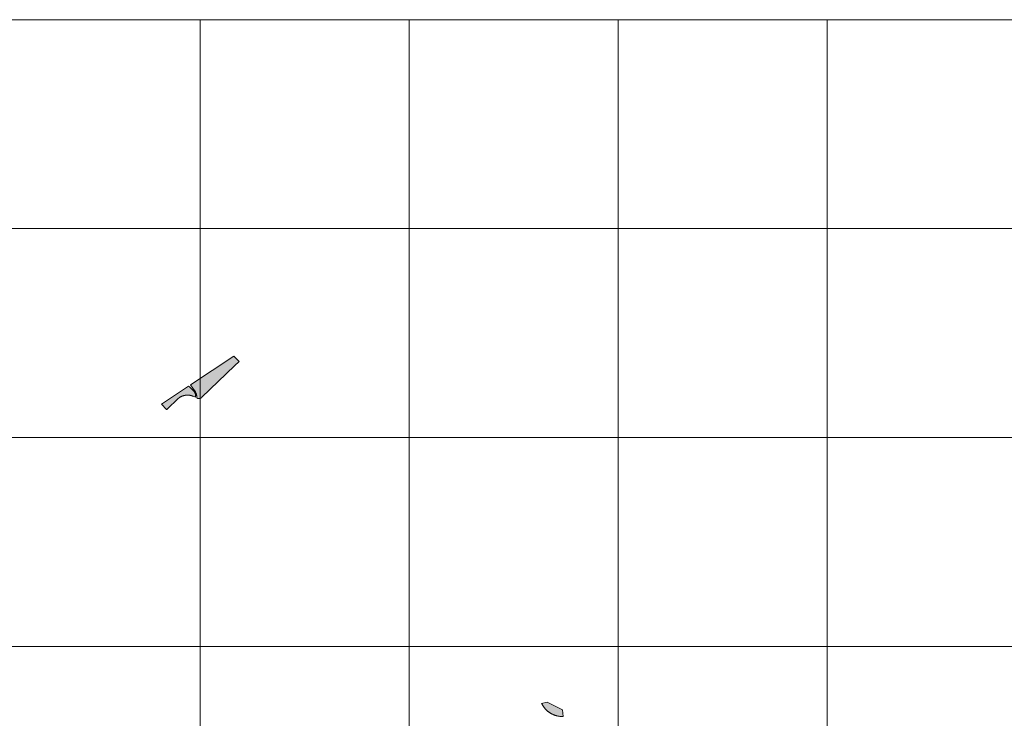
# Model space of a CAD drawing. Header units: metres. Extents: x 191568 to 204791, y 316774 to 325272.
# Tile 36 of 93: x 199559 to 200030, y 320191 to 320526. Entities that reach past the tile are written whole.
import ezdxf

# ---------------------------------------------------------------- set-up
doc = ezdxf.new("R2010")
doc.units = ezdxf.units.M
doc.layers.add('0-MEETLOCATIES-100x100m', color=1, linetype='Continuous', lineweight=13)
doc.layers.add('Gekoppeld_blokhaag', color=7, linetype='Continuous', lineweight=0)

# ---------------------------------------------------------------- blocks, each defined once
blk = doc.blocks.new('*U13')
at = {"layer": '0-MEETLOCATIES-100x100m'}
blk.add_lwpolyline([(-50, 50), (50, 50), (50, -50), (-50, -50)], close=True, dxfattribs=at)
blk = doc.blocks.new('*U14')
at = {"layer": '0-MEETLOCATIES-100x100m', "color": 0, "linetype": 'ByBlock', "lineweight": -2, "transparency": 16777216}
for p in [(1400, 2800), (1500, 2800), (1600, 2800), (1700, 2800), (1800, 2800), (1400, 2700), (1500, 2700), (1600, 2700), (1700, 2700), (1800, 2700), (1400, 2600), (1500, 2600), (1600, 2600), (1700, 2600), (1800, 2600), (1400, 2500), (1500, 2500), (1600, 2500), (1700, 2500), (1800, 2500)]:
    blk.add_blockref('*U13', p, dxfattribs=at)

msp = doc.modelspace()

# ---------------------------------------------------------------- hatches: boundary and pattern name
at = {"layer": 'Gekoppeld_blokhaag'}
for points in [[(199642.73, 320347.47), (199642.77, 320347.4), (199642.81, 320347.34), (199642.84, 320347.27), (199642.88, 320347.2), (199642.91, 320347.13), (199642.95, 320347.07), (199642.98, 320347), (199643.01, 320346.93), (199643.04, 320346.86), (199643.07, 320346.79), (199643.09, 320346.72), (199643.12, 320346.65), (199643.14, 320346.57), (199643.17, 320346.5), (199643.19, 320346.43), (199643.21, 320346.36), (199643.23, 320346.28), (199643.25, 320346.21), (199643.27, 320346.14), (199643.28, 320346.06), (199643.3, 320345.99), (199643.31, 320345.91), (199643.32, 320345.84), (199643.33, 320345.76), (199643.34, 320345.69), (199643.35, 320345.61), (199643.36, 320345.54), (199643.36, 320345.46), (199643.36, 320345.39), (199643.37, 320345.31), (199643.37, 320345.23), (199643.37, 320345.16), (199643.37, 320345.08), (199643.36, 320345.01), (199643.36, 320344.93), (199643.36, 320344.86), (199643.35, 320344.78), (199643.34, 320344.7), (199643.33, 320344.63), (199643.7, 320344.46), (199643.73, 320344.44), (199643.76, 320344.43), (199643.8, 320344.42), (199643.83, 320344.41), (199643.86, 320344.4), (199643.9, 320344.39), (199643.93, 320344.38), (199643.96, 320344.37), (199643.99, 320344.36), (199644.03, 320344.35), (199644.06, 320344.35), (199644.1, 320344.34), (199644.13, 320344.33), (199644.16, 320344.33), (199644.2, 320344.32), (199644.23, 320344.32), (199644.27, 320344.31), (199644.3, 320344.31), (199644.33, 320344.31), (199644.37, 320344.31), (199644.4, 320344.3), (199644.44, 320344.3), (199644.47, 320344.3), (199644.51, 320344.3), (199644.54, 320344.31), (199644.58, 320344.31), (199644.61, 320344.31), (199644.64, 320344.31), (199644.68, 320344.32), (199644.71, 320344.32), (199644.75, 320344.32), (199644.78, 320344.33), (199644.81, 320344.34), (199644.85, 320344.34), (199644.88, 320344.35), (199644.92, 320344.36), (199644.95, 320344.36), (199644.98, 320344.37), (199645.02, 320344.38), (199645.05, 320344.39), (199645.08, 320344.4), (199645.11, 320344.41), (199645.15, 320344.43), (199645.18, 320344.44), (199645.21, 320344.45), (199645.24, 320344.46), (199645.27, 320344.48), (199645.31, 320344.49), (199645.34, 320344.51), (199645.37, 320344.52), (199645.4, 320344.54), (199645.43, 320344.55), (199645.46, 320344.57), (199645.49, 320344.59), (199645.52, 320344.61), (199645.55, 320344.63), (199645.57, 320344.65), (199645.6, 320344.66), (199645.63, 320344.68), (199645.66, 320344.71), (199645.69, 320344.73), (199645.71, 320344.75), (199645.74, 320344.77), (199645.76, 320344.79), (199645.79, 320344.82), (199645.82, 320344.84), (199645.84, 320344.86), (199645.86, 320344.89), (199645.89, 320344.91), (199661.4, 320359.96), (199663.62, 320362.11), (199661.09, 320364.66), (199640.42, 320350.86), (199641.46, 320349.31)], [(199626.53, 320341.59), (199628.95, 320339.01), (199629.07, 320339.11), (199629.16, 320339.18), (199634.49, 320344.34), (199634.59, 320344.42), (199634.68, 320344.49), (199634.78, 320344.57), (199634.88, 320344.64), (199634.98, 320344.71), (199635.08, 320344.78), (199635.18, 320344.84), (199635.28, 320344.91), (199635.39, 320344.97), (199635.49, 320345.03), (199635.6, 320345.09), (199635.71, 320345.15), (199635.82, 320345.2), (199635.93, 320345.26), (199636.04, 320345.31), (199636.15, 320345.36), (199636.26, 320345.41), (199636.37, 320345.45), (199636.49, 320345.5), (199636.6, 320345.54), (199636.72, 320345.58), (199636.83, 320345.62), (199636.95, 320345.65), (199637.06, 320345.69), (199637.18, 320345.72), (199637.3, 320345.75), (199637.42, 320345.78), (199637.54, 320345.8), (199637.66, 320345.83), (199637.78, 320345.85), (199637.9, 320345.87), (199638.02, 320345.89), (199638.14, 320345.9), (199638.26, 320345.91), (199638.38, 320345.93), (199638.5, 320345.93), (199638.63, 320345.94), (199638.75, 320345.95), (199638.87, 320345.95), (199638.99, 320345.95), (199639.11, 320345.95), (199639.23, 320345.95), (199639.36, 320345.94), (199639.48, 320345.93), (199639.6, 320345.92), (199639.72, 320345.91), (199639.84, 320345.9), (199639.96, 320345.88), (199640.08, 320345.86), (199640.2, 320345.84), (199640.32, 320345.82), (199640.44, 320345.79), (199640.56, 320345.77), (199640.68, 320345.74), (199640.8, 320345.71), (199640.92, 320345.67), (199641.03, 320345.64), (199641.15, 320345.6), (199641.26, 320345.56), (199641.38, 320345.52), (199641.49, 320345.48), (199641.61, 320345.44), (199642.72, 320344.91), (199642.74, 320344.96), (199642.75, 320345.02), (199642.76, 320345.07), (199642.77, 320345.12), (199642.78, 320345.17), (199642.79, 320345.22), (199642.8, 320345.27), (199642.81, 320345.32), (199642.81, 320345.37), (199642.82, 320345.43), (199642.82, 320345.48), (199642.83, 320345.53), (199642.83, 320345.58), (199642.83, 320345.64), (199642.83, 320345.69), (199642.83, 320345.74), (199642.83, 320345.79), (199642.83, 320345.84), (199642.83, 320345.9), (199642.82, 320345.95), (199642.82, 320346), (199642.81, 320346.05), (199642.81, 320346.1), (199642.8, 320346.16), (199642.79, 320346.21), (199642.78, 320346.26), (199642.77, 320346.31), (199642.76, 320346.36), (199642.75, 320346.41), (199642.74, 320346.46), (199642.72, 320346.51), (199642.71, 320346.56), (199642.69, 320346.61), (199642.68, 320346.66), (199642.66, 320346.71), (199642.64, 320346.76), (199642.62, 320346.81), (199642.6, 320346.86), (199642.58, 320346.91), (199642.56, 320346.95), (199642.54, 320347), (199642.52, 320347.05), (199642.49, 320347.1), (199642.47, 320347.14), (199642.44, 320347.19), (199642.42, 320347.23), (199642.39, 320347.28), (199642.36, 320347.32), (199642.33, 320347.37), (199642.31, 320347.41), (199642.28, 320347.45), (199642.24, 320347.49), (199642.21, 320347.54), (199642.18, 320347.58), (199642.15, 320347.62), (199642.11, 320347.66), (199642.08, 320347.7), (199639.98, 320349.86), (199639.5, 320350.25)], [(199818.8, 320192.15), (199818.35, 320195.36), (199811.07, 320199.06), (199808.42, 320198.37), (199808.51, 320198.2), (199808.6, 320198.03), (199808.69, 320197.86), (199808.78, 320197.69), (199808.88, 320197.52), (199808.99, 320197.36), (199809.09, 320197.19), (199809.2, 320197.03), (199809.31, 320196.87), (199809.42, 320196.72), (199809.54, 320196.56), (199809.65, 320196.41), (199809.78, 320196.25), (199809.9, 320196.11), (199810.03, 320195.96), (199810.15, 320195.81), (199810.29, 320195.67), (199810.42, 320195.53), (199810.55, 320195.39), (199810.69, 320195.26), (199810.83, 320195.12), (199810.98, 320194.99), (199811.12, 320194.86), (199811.27, 320194.74), (199811.42, 320194.62), (199811.57, 320194.49), (199811.73, 320194.38), (199811.88, 320194.26), (199812.04, 320194.15), (199812.2, 320194.04), (199812.36, 320193.93), (199812.53, 320193.83), (199812.69, 320193.73), (199812.86, 320193.63), (199813.03, 320193.53), (199813.2, 320193.44), (199813.37, 320193.35), (199813.54, 320193.27), (199813.72, 320193.18), (199813.89, 320193.1), (199814.07, 320193.02), (199814.25, 320192.95), (199814.43, 320192.88), (199814.61, 320192.81), (199814.8, 320192.75), (199814.98, 320192.69), (199815.16, 320192.63), (199815.35, 320192.57), (199815.54, 320192.52), (199815.73, 320192.47), (199815.91, 320192.43), (199816.1, 320192.38), (199816.29, 320192.35), (199816.48, 320192.31), (199816.67, 320192.28), (199816.87, 320192.25), (199817.06, 320192.22), (199817.25, 320192.2), (199817.44, 320192.18), (199817.64, 320192.17), (199817.83, 320192.16), (199818.02, 320192.15), (199818.22, 320192.14), (199818.41, 320192.14), (199818.61, 320192.14)]]:
    msp.add_hatch(color=1, dxfattribs=at).paths.add_polyline_path(points)

# ---------------------------------------------------------------- linework, layer by layer
at = {"layer": 'Gekoppeld_blokhaag', "color": 1, "flags": 128}
for points in [[(199642.73, 320347.47), (199642.77, 320347.4), (199642.81, 320347.34), (199642.84, 320347.27), (199642.88, 320347.2), (199642.91, 320347.13), (199642.95, 320347.07), (199642.98, 320347), (199643.01, 320346.93), (199643.04, 320346.86), (199643.07, 320346.79), (199643.09, 320346.72), (199643.12, 320346.65), (199643.14, 320346.57), (199643.17, 320346.5), (199643.19, 320346.43), (199643.21, 320346.36), (199643.23, 320346.28), (199643.25, 320346.21), (199643.27, 320346.14), (199643.28, 320346.06), (199643.3, 320345.99), (199643.31, 320345.91), (199643.32, 320345.84), (199643.33, 320345.76), (199643.34, 320345.69), (199643.35, 320345.61), (199643.36, 320345.54), (199643.36, 320345.46), (199643.36, 320345.39), (199643.37, 320345.31), (199643.37, 320345.23), (199643.37, 320345.16), (199643.37, 320345.08), (199643.36, 320345.01), (199643.36, 320344.93), (199643.36, 320344.86), (199643.35, 320344.78), (199643.34, 320344.7), (199643.33, 320344.63), (199643.33, 320344.63), (199643.7, 320344.46), (199643.7, 320344.46), (199643.73, 320344.44), (199643.76, 320344.43), (199643.8, 320344.42), (199643.83, 320344.41), (199643.86, 320344.4), (199643.9, 320344.39), (199643.93, 320344.38), (199643.96, 320344.37), (199643.99, 320344.36), (199644.03, 320344.35), (199644.06, 320344.35), (199644.1, 320344.34), (199644.13, 320344.33), (199644.16, 320344.33), (199644.2, 320344.32), (199644.23, 320344.32), (199644.27, 320344.31), (199644.3, 320344.31), (199644.33, 320344.31), (199644.37, 320344.31), (199644.4, 320344.3), (199644.44, 320344.3), (199644.47, 320344.3), (199644.51, 320344.3), (199644.54, 320344.31), (199644.58, 320344.31), (199644.61, 320344.31), (199644.64, 320344.31), (199644.68, 320344.32), (199644.71, 320344.32), (199644.75, 320344.32), (199644.78, 320344.33), (199644.81, 320344.34), (199644.85, 320344.34), (199644.88, 320344.35), (199644.92, 320344.36), (199644.95, 320344.36), (199644.98, 320344.37), (199645.02, 320344.38), (199645.05, 320344.39), (199645.08, 320344.4), (199645.11, 320344.41), (199645.15, 320344.43), (199645.18, 320344.44), (199645.21, 320344.45), (199645.24, 320344.46), (199645.27, 320344.48), (199645.31, 320344.49), (199645.34, 320344.51), (199645.37, 320344.52), (199645.4, 320344.54), (199645.43, 320344.55), (199645.46, 320344.57), (199645.49, 320344.59), (199645.52, 320344.61), (199645.55, 320344.63), (199645.57, 320344.65), (199645.6, 320344.66), (199645.63, 320344.68), (199645.66, 320344.71), (199645.69, 320344.73), (199645.71, 320344.75), (199645.74, 320344.77), (199645.76, 320344.79), (199645.79, 320344.82), (199645.82, 320344.84), (199645.84, 320344.86), (199645.86, 320344.89), (199645.89, 320344.91), (199645.89, 320344.91), (199661.4, 320359.96), (199663.62, 320362.11), (199661.09, 320364.66), (199640.42, 320350.86), (199641.46, 320349.31)], [(199626.53, 320341.59), (199628.95, 320339.01), (199629.07, 320339.11), (199629.16, 320339.18), (199634.49, 320344.34), (199634.49, 320344.34), (199634.59, 320344.42), (199634.68, 320344.49), (199634.78, 320344.57), (199634.88, 320344.64), (199634.98, 320344.71), (199635.08, 320344.78), (199635.18, 320344.84), (199635.28, 320344.91), (199635.39, 320344.97), (199635.49, 320345.03), (199635.6, 320345.09), (199635.71, 320345.15), (199635.82, 320345.2), (199635.93, 320345.26), (199636.04, 320345.31), (199636.15, 320345.36), (199636.26, 320345.41), (199636.37, 320345.45), (199636.49, 320345.5), (199636.6, 320345.54), (199636.72, 320345.58), (199636.83, 320345.62), (199636.95, 320345.65), (199637.06, 320345.69), (199637.18, 320345.72), (199637.3, 320345.75), (199637.42, 320345.78), (199637.54, 320345.8), (199637.66, 320345.83), (199637.78, 320345.85), (199637.9, 320345.87), (199638.02, 320345.89), (199638.14, 320345.9), (199638.26, 320345.91), (199638.38, 320345.93), (199638.5, 320345.93), (199638.63, 320345.94), (199638.75, 320345.95), (199638.87, 320345.95), (199638.99, 320345.95), (199639.11, 320345.95), (199639.23, 320345.95), (199639.36, 320345.94), (199639.48, 320345.93), (199639.6, 320345.92), (199639.72, 320345.91), (199639.84, 320345.9), (199639.96, 320345.88), (199640.08, 320345.86), (199640.2, 320345.84), (199640.32, 320345.82), (199640.44, 320345.79), (199640.56, 320345.77), (199640.68, 320345.74), (199640.8, 320345.71), (199640.92, 320345.67), (199641.03, 320345.64), (199641.15, 320345.6), (199641.26, 320345.56), (199641.38, 320345.52), (199641.49, 320345.48), (199641.61, 320345.44), (199641.61, 320345.44), (199642.72, 320344.91), (199642.72, 320344.91), (199642.74, 320344.96), (199642.75, 320345.02), (199642.76, 320345.07), (199642.77, 320345.12), (199642.78, 320345.17), (199642.79, 320345.22), (199642.8, 320345.27), (199642.81, 320345.32), (199642.81, 320345.37), (199642.82, 320345.43), (199642.82, 320345.48), (199642.83, 320345.53), (199642.83, 320345.58), (199642.83, 320345.64), (199642.83, 320345.69), (199642.83, 320345.74), (199642.83, 320345.79), (199642.83, 320345.84), (199642.83, 320345.9), (199642.82, 320345.95), (199642.82, 320346), (199642.81, 320346.05), (199642.81, 320346.1), (199642.8, 320346.16), (199642.79, 320346.21), (199642.78, 320346.26), (199642.77, 320346.31), (199642.76, 320346.36), (199642.75, 320346.41), (199642.74, 320346.46), (199642.72, 320346.51), (199642.71, 320346.56), (199642.69, 320346.61), (199642.68, 320346.66), (199642.66, 320346.71), (199642.64, 320346.76), (199642.62, 320346.81), (199642.6, 320346.86), (199642.58, 320346.91), (199642.56, 320346.95), (199642.54, 320347), (199642.52, 320347.05), (199642.49, 320347.1), (199642.47, 320347.14), (199642.44, 320347.19), (199642.42, 320347.23), (199642.39, 320347.28), (199642.36, 320347.32), (199642.33, 320347.37), (199642.31, 320347.41), (199642.28, 320347.45), (199642.24, 320347.49), (199642.21, 320347.54), (199642.18, 320347.58), (199642.15, 320347.62), (199642.11, 320347.66), (199642.08, 320347.7), (199642.08, 320347.7), (199639.98, 320349.86), (199639.5, 320350.25)], [(199818.8, 320192.15), (199818.35, 320195.36), (199811.07, 320199.06), (199808.42, 320198.37), (199808.42, 320198.37), (199808.51, 320198.2), (199808.6, 320198.03), (199808.69, 320197.86), (199808.78, 320197.69), (199808.88, 320197.52), (199808.99, 320197.36), (199809.09, 320197.19), (199809.2, 320197.03), (199809.31, 320196.87), (199809.42, 320196.72), (199809.54, 320196.56), (199809.65, 320196.41), (199809.78, 320196.25), (199809.9, 320196.11), (199810.03, 320195.96), (199810.15, 320195.81), (199810.29, 320195.67), (199810.42, 320195.53), (199810.55, 320195.39), (199810.69, 320195.26), (199810.83, 320195.12), (199810.98, 320194.99), (199811.12, 320194.86), (199811.27, 320194.74), (199811.42, 320194.62), (199811.57, 320194.49), (199811.73, 320194.38), (199811.88, 320194.26), (199812.04, 320194.15), (199812.2, 320194.04), (199812.36, 320193.93), (199812.53, 320193.83), (199812.69, 320193.73), (199812.86, 320193.63), (199813.03, 320193.53), (199813.2, 320193.44), (199813.37, 320193.35), (199813.54, 320193.27), (199813.72, 320193.18), (199813.89, 320193.1), (199814.07, 320193.02), (199814.25, 320192.95), (199814.43, 320192.88), (199814.61, 320192.81), (199814.8, 320192.75), (199814.98, 320192.69), (199815.16, 320192.63), (199815.35, 320192.57), (199815.54, 320192.52), (199815.73, 320192.47), (199815.91, 320192.43), (199816.1, 320192.38), (199816.29, 320192.35), (199816.48, 320192.31), (199816.67, 320192.28), (199816.87, 320192.25), (199817.06, 320192.22), (199817.25, 320192.2), (199817.44, 320192.18), (199817.64, 320192.17), (199817.83, 320192.16), (199818.02, 320192.15), (199818.22, 320192.14), (199818.41, 320192.14), (199818.61, 320192.14)]]:
    msp.add_lwpolyline(points, close=True, dxfattribs=at)

# ---------------------------------------------------------------- block references
at = {"layer": '0-MEETLOCATIES-100x100m'}
msp.add_blockref('*U14', (198195.07, 317675.64), dxfattribs=at)

doc.saveas('drawing.dxf')
